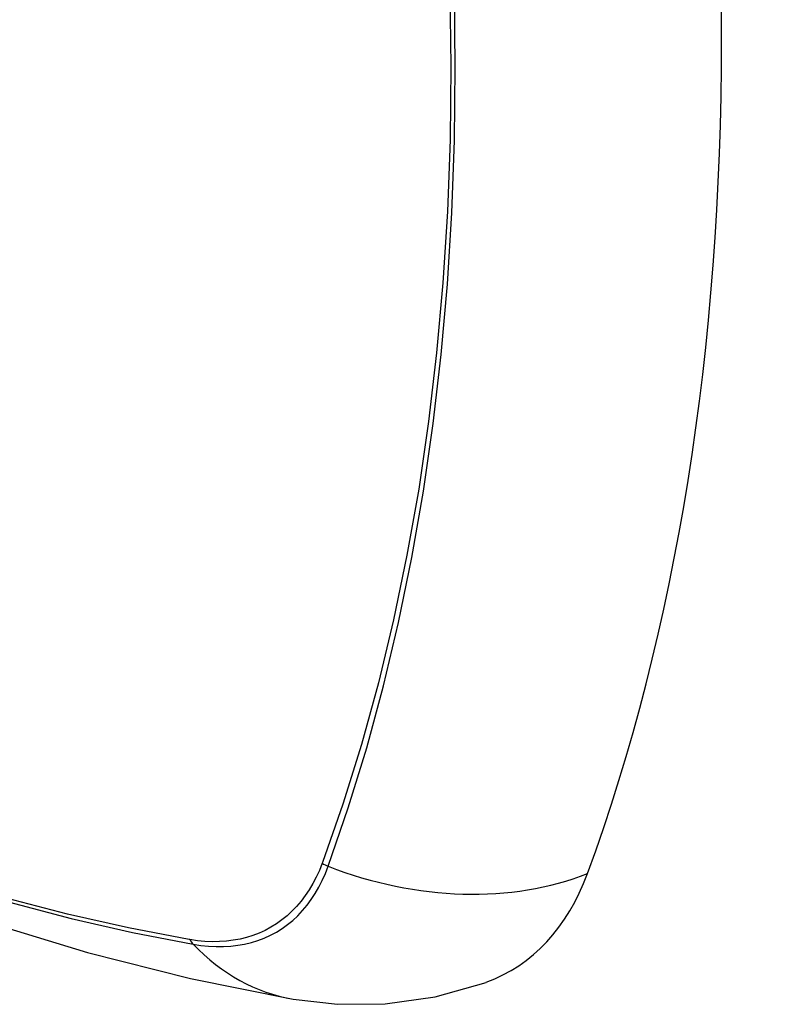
# Model space of a CAD drawing. Header units: inches. Extents: x 327.4 to 387.5, y 121.2 to 187.
# Tile 21 of 67: x 328.521 to 328.807, y 164.347 to 164.725. Entities that reach past the tile are written whole.
import ezdxf

# ---------------------------------------------------------------- set-up
doc = ezdxf.new("R2010")
doc.units = ezdxf.units.IN
doc.header["$MEASUREMENT"] = 0
doc.layers.add('Visible Edges(ANSI)', color=7, linetype='Continuous', lineweight=25)
doc.layers.add('Visible Tangent Edges(ANSI)', color=7, linetype='Continuous', lineweight=25)

msp = doc.modelspace()

# ---------------------------------------------------------------- linework, layer by layer
at = {"layer": 'Visible Edges(ANSI)', "flags": 128}
for points in [[(328.01158, 164.69936), (328.04739, 164.66521), (328.08376, 164.63244), (328.12064, 164.60113), (328.15799, 164.57131), (328.19575, 164.54305), (328.23388, 164.51639), (328.27234, 164.49138), (328.31107, 164.46808), (328.35005, 164.44652), (328.38921, 164.42677), (328.42852, 164.40886), (328.46793, 164.39285), (328.50741, 164.37879), (328.5469, 164.36672), (328.58637, 164.35671), (328.62575, 164.3488)], [(328.62575, 164.3488), (328.64278, 164.34685), (328.66108, 164.34697), (328.6803, 164.34966), (328.6998, 164.35528)]]:
    msp.add_lwpolyline(points, dxfattribs=at)
at = {"layer": 'Visible Edges(ANSI)'}
for centre, major_axis, start_param, end_param in [((327.87141, 165.24772), (-0.64961, 1.12515), 3.59073, 4.263252), ((328.62038, 164.51301), (0.08858, -0.15343), 6.184386, 6.732322)]:
    msp.add_ellipse(centre, major_axis=major_axis, ratio=0.57735, start_param=start_param, end_param=end_param, dxfattribs=at)
at = {"layer": 'Visible Tangent Edges(ANSI)'}
for p, q in [((328.63704, 164.40129), (328.63692, 164.40098)), ((328.58618, 164.37168), (328.58585, 164.37174))]:
    msp.add_line(p, q, dxfattribs=at)
at = {"layer": 'Visible Tangent Edges(ANSI)', "flags": 128}
for points in [[(328.68593, 164.73541), (328.68629, 164.70693), (328.68596, 164.67883), (328.68494, 164.65113), (328.68322, 164.62383), (328.68081, 164.59695), (328.67771, 164.57053), (328.67392, 164.54462), (328.66944, 164.51924), (328.66428, 164.49442), (328.65845, 164.47019), (328.65196, 164.44657), (328.64482, 164.42361), (328.63704, 164.40129)], [(328.63922, 164.39982), (328.64694, 164.42224), (328.65403, 164.44532), (328.66046, 164.46904), (328.66624, 164.49337), (328.67134, 164.51829), (328.67577, 164.54377), (328.67952, 164.56977), (328.68258, 164.59627), (328.68496, 164.62324), (328.68665, 164.65062), (328.68766, 164.6784), (328.68798, 164.70656), (328.68763, 164.73512)], [(328.63692, 164.40098), (328.63583, 164.39826), (328.63463, 164.39566), (328.63333, 164.39317), (328.63193, 164.3908), (328.63042, 164.38856), (328.62882, 164.38643), (328.62712, 164.38443), (328.62533, 164.38256), (328.62345, 164.38082), (328.62148, 164.37921), (328.61942, 164.37774), (328.61728, 164.37641), (328.61506, 164.37522), (328.61275, 164.37417), (328.61038, 164.37327), (328.60793, 164.37251), (328.60541, 164.37189), (328.60283, 164.37142), (328.60019, 164.37109), (328.59749, 164.37092), (328.59474, 164.37089), (328.59193, 164.37101), (328.58908, 164.37127), (328.58618, 164.37168)], [(328.58743, 164.36992), (328.59041, 164.36947), (328.59334, 164.36917), (328.59622, 164.36902), (328.59905, 164.36902), (328.60182, 164.36918), (328.60454, 164.3695), (328.60718, 164.36996), (328.60977, 164.37058), (328.61228, 164.37135), (328.61471, 164.37227), (328.61707, 164.37334), (328.61934, 164.37456), (328.62153, 164.37592), (328.62364, 164.37742), (328.62565, 164.37907), (328.62756, 164.38086), (328.62938, 164.38279), (328.6311, 164.38484), (328.63272, 164.38703), (328.63424, 164.38935), (328.63565, 164.39179), (328.63695, 164.39435), (328.63814, 164.39703), (328.63922, 164.39982)], [(328.58585, 164.37174), (328.56267, 164.37615), (328.53927, 164.38144), (328.51569, 164.3876)], [(328.51695, 164.38601), (328.54064, 164.37978), (328.56414, 164.37442), (328.58743, 164.36992)]]:
    msp.add_lwpolyline(points, dxfattribs=at)
at = {"layer": 'Visible Tangent Edges(ANSI)'}
for centre, major_axis, ratio, start_param, end_param in [((328.25285, 164.9054), (-0.17318, 0.29996), 0.57735, 5.05527, 10.652693), ((328.64196, 164.40652), (-0.00927, 0.00332), 0.735414, 1.274627, 1.538334), ((328.6721, 164.48026), (0.11089, -0.04067), 0.735518, 4.685548, 5.593908), ((328.59231, 164.37786), (-0.00172, -0.00969), 0.732421, 5.525852, 5.789559), ((328.64597, 164.46517), (-0.02022, -0.11637), 0.735518, 5.786899, 6.283185)]:
    msp.add_ellipse(centre, major_axis=major_axis, ratio=ratio, start_param=start_param, end_param=end_param, dxfattribs=at)

doc.saveas('drawing.dxf')
